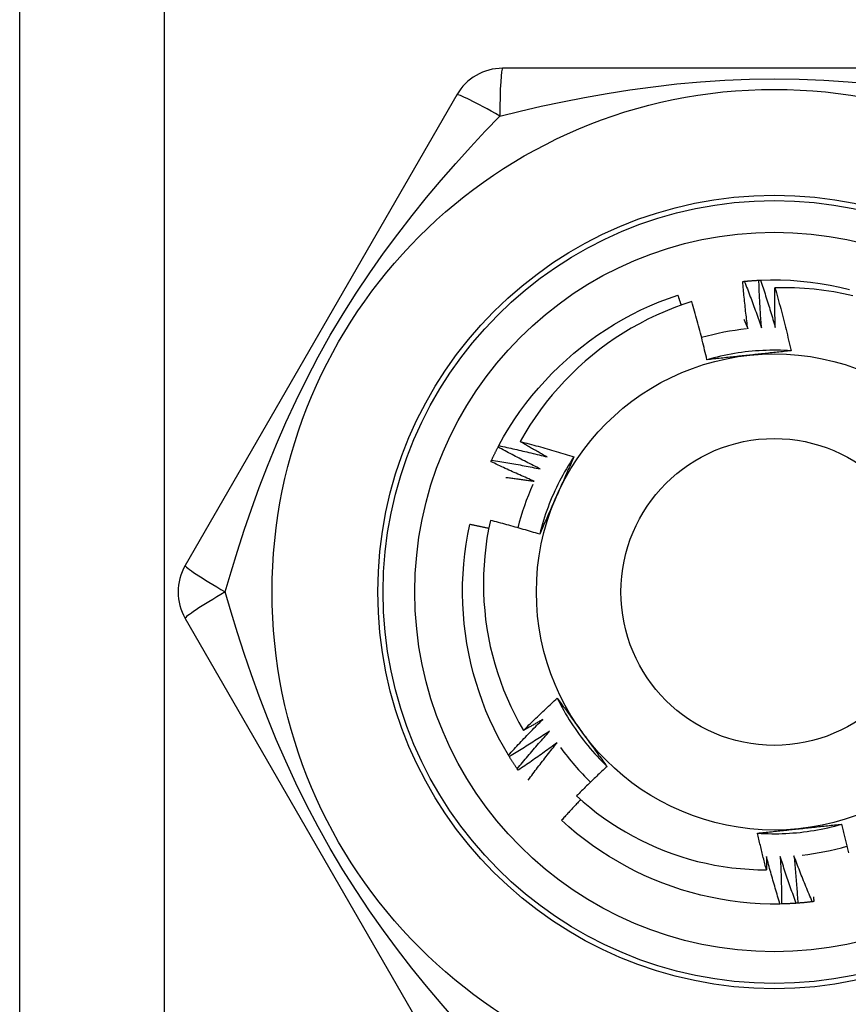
# Model space of a CAD drawing. Header units: inches. Extents: x 7 to 174, y 10 to 93.
# Tile 36 of 132: x 40.781 to 41.089, y 30.531 to 30.897. Entities that reach past the tile are written whole.
import ezdxf

# ---------------------------------------------------------------- set-up
doc = ezdxf.new("R2010")
doc.units = ezdxf.units.IN
doc.header["$MEASUREMENT"] = 0
doc.layers.add('Visible Edges(ANSI)', color=7, linetype='Continuous', lineweight=25)
doc.layers.add('Visible Tangent Edges(ANSI)', color=7, linetype='Continuous', lineweight=25)

msp = doc.modelspace()

# ---------------------------------------------------------------- linework, layer by layer
at = {"layer": 'Visible Edges(ANSI)'}
for p, q in [((40.78057, 30.31732), (40.78057, 69.43714)), ((41.16272, 30.8792), (40.96042, 30.8792)), ((40.94337, 30.86936), (40.84222, 30.69416)), ((40.9587, 30.73824), (40.95898, 30.73877)), ((40.84222, 30.67447), (40.94337, 30.49928)), ((40.9629, 30.62304), (40.96259, 30.62356)), ((40.96622, 30.618), (40.96587, 30.6185)), ((41.0643, 30.56821), (41.06369, 30.56819))]:
    msp.add_line(p, q, dxfattribs=at)
at = {"layer": 'Visible Edges(ANSI)', "flags": 128}
for points in [[(41.04981, 30.79986), (41.04984, 30.79986), (41.04986, 30.79987), (41.04989, 30.79987), (41.04991, 30.79987), (41.04994, 30.79987), (41.04996, 30.79988), (41.04999, 30.79988), (41.05001, 30.79988), (41.05004, 30.79988), (41.05006, 30.79989), (41.05009, 30.79989), (41.05011, 30.79989), (41.05014, 30.79989), (41.05016, 30.7999), (41.05019, 30.7999), (41.05021, 30.7999), (41.05024, 30.7999), (41.05026, 30.79991), (41.05029, 30.79991), (41.05031, 30.79991), (41.05034, 30.79991), (41.05036, 30.79992), (41.05039, 30.79992), (41.05041, 30.79992)], [(41.05171, 30.78225), (41.05162, 30.78298), (41.05152, 30.78371), (41.05143, 30.78444), (41.05134, 30.78518), (41.05125, 30.78591), (41.05116, 30.78664), (41.05107, 30.78737), (41.05099, 30.78811), (41.0509, 30.78884), (41.05082, 30.78957), (41.05074, 30.79031), (41.05066, 30.79104), (41.05058, 30.79178), (41.0505, 30.79251), (41.05043, 30.79324), (41.05035, 30.79398), (41.05028, 30.79471), (41.05021, 30.79545), (41.05014, 30.79618), (41.05007, 30.79692), (41.05001, 30.79765), (41.04994, 30.79839), (41.04988, 30.79913), (41.04981, 30.79986)], [(41.05041, 30.79992), (41.05064, 30.79994), (41.05086, 30.79996), (41.05109, 30.79998), (41.05131, 30.8), (41.05154, 30.80002), (41.05176, 30.80004), (41.05199, 30.80006), (41.05222, 30.80008), (41.05244, 30.8001), (41.05267, 30.80012), (41.05289, 30.80013), (41.05312, 30.80015), (41.05334, 30.80017), (41.05357, 30.80018), (41.05379, 30.8002), (41.05402, 30.80021), (41.05425, 30.80022), (41.05447, 30.80024), (41.0547, 30.80025), (41.05492, 30.80026), (41.05515, 30.80028), (41.05537, 30.80029), (41.0556, 30.8003), (41.05582, 30.80031)], [(41.05041, 30.79992), (41.0507, 30.79921), (41.05098, 30.79849), (41.05126, 30.79778), (41.05153, 30.79706), (41.05181, 30.79635), (41.05209, 30.79563), (41.05236, 30.79491), (41.05263, 30.79419), (41.05291, 30.79347), (41.05318, 30.79276), (41.05344, 30.79204), (41.05371, 30.79132), (41.05398, 30.79059), (41.05424, 30.78987), (41.0545, 30.78915), (41.05477, 30.78843), (41.05503, 30.78771), (41.05529, 30.78698), (41.05554, 30.78626), (41.0558, 30.78553), (41.05605, 30.78481), (41.05631, 30.78408), (41.05656, 30.78336), (41.05681, 30.78263)], [(41.05583, 30.80032), (41.05585, 30.80032), (41.05588, 30.80032), (41.0559, 30.80032), (41.05593, 30.80032), (41.05595, 30.80032), (41.05598, 30.80032), (41.056, 30.80033), (41.05603, 30.80033), (41.05605, 30.80033), (41.05608, 30.80033), (41.0561, 30.80033), (41.05613, 30.80033), (41.05615, 30.80033), (41.05618, 30.80033), (41.0562, 30.80033), (41.05623, 30.80034), (41.05625, 30.80034), (41.05628, 30.80034), (41.0563, 30.80034), (41.05633, 30.80034), (41.05635, 30.80034), (41.05638, 30.80034), (41.0564, 30.80034), (41.05643, 30.80034)], [(41.05681, 30.78263), (41.05675, 30.78336), (41.0567, 30.7841), (41.05664, 30.78484), (41.05659, 30.78557), (41.05654, 30.78631), (41.05649, 30.78704), (41.05644, 30.78778), (41.05639, 30.78852), (41.05634, 30.78925), (41.0563, 30.78999), (41.05626, 30.79073), (41.05621, 30.79146), (41.05617, 30.7922), (41.05613, 30.79294), (41.0561, 30.79368), (41.05606, 30.79441), (41.05603, 30.79515), (41.05599, 30.79589), (41.05596, 30.79663), (41.05593, 30.79736), (41.0559, 30.7981), (41.05588, 30.79884), (41.05585, 30.79958), (41.05583, 30.80032)], [(41.05643, 30.80034), (41.06015, 30.80045), (41.06387, 30.80043), (41.06758, 30.80028), (41.07129, 30.80002), (41.07499, 30.79964), (41.07867, 30.79913), (41.08233, 30.79851), (41.08598, 30.79778), (41.0896, 30.79693)], [(41.05643, 30.80034), (41.05667, 30.79962), (41.05692, 30.79889), (41.05716, 30.79816), (41.0574, 30.79743), (41.05764, 30.7967), (41.05788, 30.79597), (41.05811, 30.79524), (41.05835, 30.79451), (41.05858, 30.79378), (41.05882, 30.79305), (41.05905, 30.79231), (41.05928, 30.79158), (41.0595, 30.79085), (41.05973, 30.79011), (41.05996, 30.78938), (41.06018, 30.78864), (41.0604, 30.78791), (41.06062, 30.78717), (41.06084, 30.78643), (41.06106, 30.7857), (41.06128, 30.78496), (41.06149, 30.78422), (41.06171, 30.78348), (41.06192, 30.78274)], [(41.06192, 30.78274), (41.0619, 30.78336), (41.06189, 30.78397), (41.06187, 30.78459), (41.06186, 30.7852), (41.06185, 30.78582), (41.06184, 30.78643), (41.06183, 30.78705), (41.06182, 30.78766), (41.06181, 30.78828), (41.0618, 30.7889), (41.0618, 30.78951), (41.06179, 30.79013), (41.06179, 30.79074), (41.06178, 30.79136), (41.06178, 30.79197), (41.06178, 30.79259), (41.06178, 30.7932), (41.06178, 30.79382), (41.06178, 30.79444), (41.06179, 30.79505), (41.06179, 30.79567), (41.06179, 30.79628), (41.0618, 30.7969), (41.06181, 30.79751)], [(41.09085, 30.7945), (41.08728, 30.79528), (41.08369, 30.79595), (41.08007, 30.7965), (41.07644, 30.79694), (41.0728, 30.79726), (41.06914, 30.79746), (41.06548, 30.79755), (41.06181, 30.79751)], [(41.06181, 30.79751), (41.06209, 30.79655), (41.06236, 30.79558), (41.06264, 30.79461), (41.06291, 30.79363), (41.06318, 30.79266), (41.06344, 30.79169), (41.0637, 30.79072), (41.06397, 30.78974), (41.06422, 30.78877), (41.06448, 30.78779), (41.06473, 30.78682), (41.06499, 30.78584), (41.06523, 30.78486), (41.06548, 30.78389), (41.06572, 30.78291), (41.06597, 30.78193), (41.0662, 30.78095), (41.06644, 30.77997), (41.06667, 30.77899), (41.0669, 30.77801), (41.06713, 30.77702), (41.06736, 30.77604), (41.06758, 30.77506), (41.0678, 30.77407)], [(40.95898, 30.73877), (40.96078, 30.74203), (40.96269, 30.74522), (40.96469, 30.74835), (40.9668, 30.75141), (40.96901, 30.7544), (40.97131, 30.75732), (40.97371, 30.76016), (40.97619, 30.76293), (40.97876, 30.76562), (40.98141, 30.76823), (40.98414, 30.77075), (40.98696, 30.77318), (40.98984, 30.77553), (40.9928, 30.77779), (40.99582, 30.77995), (40.99892, 30.78201), (41.00207, 30.78398), (41.00529, 30.78585), (41.00856, 30.78761), (41.01189, 30.78926), (41.01527, 30.79081), (41.0187, 30.79225), (41.02217, 30.79357), (41.02569, 30.79478)], [(41.03086, 30.79236), (41.02752, 30.79125), (41.02421, 30.79004), (41.02094, 30.78872), (41.01771, 30.7873), (41.01453, 30.78577), (41.0114, 30.78415), (41.00833, 30.78244), (41.00532, 30.78063), (41.00237, 30.77873), (40.99947, 30.77673), (40.99665, 30.77465), (40.99388, 30.77247), (40.99119, 30.77021), (40.98857, 30.76786), (40.98602, 30.76542), (40.98355, 30.76291), (40.98116, 30.76032), (40.97886, 30.75765), (40.97664, 30.75492), (40.97452, 30.75212), (40.97248, 30.74926), (40.97054, 30.74633), (40.96869, 30.74334), (40.96694, 30.7403)], [(41.02695, 30.79105), (41.0269, 30.79121), (41.02685, 30.79136), (41.0268, 30.79152), (41.02675, 30.79167), (41.02669, 30.79183), (41.02664, 30.79199), (41.02659, 30.79214), (41.02654, 30.7923), (41.02648, 30.79245), (41.02643, 30.79261), (41.02638, 30.79276), (41.02633, 30.79292), (41.02627, 30.79307), (41.02622, 30.79323), (41.02617, 30.79338), (41.02612, 30.79354), (41.02606, 30.79369), (41.02601, 30.79385), (41.02596, 30.794), (41.0259, 30.79416), (41.02585, 30.79431), (41.0258, 30.79447), (41.02575, 30.79462), (41.02569, 30.79478)], [(41.03649, 30.77072), (41.03628, 30.77163), (41.03607, 30.77254), (41.03585, 30.77345), (41.03564, 30.77435), (41.03542, 30.77526), (41.0352, 30.77616), (41.03498, 30.77707), (41.03475, 30.77797), (41.03453, 30.77888), (41.0343, 30.77978), (41.03407, 30.78068), (41.03383, 30.78159), (41.0336, 30.78249), (41.03336, 30.78339), (41.03312, 30.78429), (41.03288, 30.78519), (41.03263, 30.78609), (41.03238, 30.78698), (41.03214, 30.78788), (41.03188, 30.78878), (41.03163, 30.78967), (41.03137, 30.79057), (41.03112, 30.79147), (41.03086, 30.79236)], [(41.05028, 30.78576), (41.05034, 30.78562), (41.0504, 30.78547), (41.05046, 30.78532), (41.05052, 30.78518), (41.05058, 30.78503), (41.05064, 30.78489), (41.0507, 30.78474), (41.05076, 30.78459), (41.05082, 30.78445), (41.05088, 30.7843), (41.05094, 30.78415), (41.051, 30.78401), (41.05106, 30.78386), (41.05112, 30.78372), (41.05118, 30.78357), (41.05124, 30.78342), (41.0513, 30.78328), (41.05136, 30.78313), (41.05142, 30.78298), (41.05148, 30.78284), (41.05154, 30.78269), (41.0516, 30.78254), (41.05166, 30.7824), (41.05171, 30.78225)], [(41.0678, 30.77407), (41.06649, 30.77415), (41.06517, 30.77421), (41.06385, 30.77425), (41.06253, 30.77428), (41.06121, 30.77428), (41.05989, 30.77426), (41.05858, 30.77423), (41.05726, 30.77417), (41.05594, 30.7741), (41.05462, 30.77401), (41.05331, 30.7739), (41.052, 30.77377), (41.05069, 30.77362), (41.04938, 30.77345), (41.04807, 30.77326), (41.04677, 30.77305), (41.04547, 30.77283), (41.04417, 30.77258), (41.04288, 30.77232), (41.04159, 30.77204), (41.04031, 30.77174), (41.03903, 30.77142), (41.03776, 30.77108), (41.03649, 30.77072)], [(41.0678, 30.77407), (41.06716, 30.774), (41.06652, 30.77393), (41.06588, 30.77386), (41.06524, 30.77379), (41.06459, 30.77372), (41.06395, 30.77365), (41.06331, 30.77358), (41.06267, 30.77351), (41.06202, 30.77344), (41.06138, 30.77337), (41.06073, 30.7733), (41.06009, 30.77324), (41.05944, 30.77317), (41.0588, 30.7731), (41.05815, 30.77303), (41.0575, 30.77296), (41.05686, 30.77289), (41.05621, 30.77282), (41.05556, 30.77276), (41.05491, 30.77269), (41.05426, 30.77262), (41.05361, 30.77255), (41.05296, 30.77248), (41.05231, 30.77241)], [(41.05231, 30.77241), (41.05164, 30.77234), (41.05098, 30.77227), (41.05032, 30.7722), (41.04965, 30.77214), (41.04899, 30.77207), (41.04833, 30.772), (41.04767, 30.77193), (41.04701, 30.77186), (41.04635, 30.77179), (41.04569, 30.77172), (41.04503, 30.77165), (41.04437, 30.77158), (41.04371, 30.77151), (41.04305, 30.77144), (41.04239, 30.77136), (41.04174, 30.77129), (41.04108, 30.77122), (41.04042, 30.77115), (41.03976, 30.77108), (41.03911, 30.77101), (41.03845, 30.77094), (41.0378, 30.77087), (41.03714, 30.77079), (41.03649, 30.77072)], [(40.96694, 30.7403), (40.96778, 30.74008), (40.96862, 30.73986), (40.96946, 30.73964), (40.9703, 30.73942), (40.97114, 30.7392), (40.97197, 30.73897), (40.97281, 30.73874), (40.97365, 30.73851), (40.97448, 30.73828), (40.97532, 30.73805), (40.97615, 30.73781), (40.97698, 30.73758), (40.97782, 30.73734), (40.97865, 30.7371), (40.97948, 30.73686), (40.98032, 30.73661), (40.98115, 30.73637), (40.98198, 30.73612), (40.98281, 30.73587), (40.98364, 30.73562), (40.98447, 30.73537), (40.9853, 30.73511), (40.98613, 30.73485), (40.98696, 30.7346)], [(40.97694, 30.73457), (40.97652, 30.7348), (40.9761, 30.73503), (40.97568, 30.73527), (40.97526, 30.7355), (40.97484, 30.73574), (40.97442, 30.73597), (40.974, 30.73621), (40.97359, 30.73644), (40.97317, 30.73668), (40.97275, 30.73692), (40.97233, 30.73715), (40.97192, 30.73739), (40.9715, 30.73763), (40.97109, 30.73787), (40.97067, 30.73811), (40.97025, 30.73835), (40.96984, 30.73859), (40.96943, 30.73883), (40.96901, 30.73908), (40.9686, 30.73932), (40.96818, 30.73956), (40.96777, 30.73981), (40.96736, 30.74005), (40.96694, 30.7403)], [(40.95629, 30.73337), (40.95639, 30.73358), (40.95649, 30.73378), (40.95658, 30.73399), (40.95668, 30.73419), (40.95678, 30.73439), (40.95688, 30.7346), (40.95697, 30.7348), (40.95707, 30.73501), (40.95717, 30.73521), (40.95727, 30.73541), (40.95737, 30.73561), (40.95747, 30.73582), (40.95757, 30.73602), (40.95767, 30.73622), (40.95777, 30.73642), (40.95788, 30.73663), (40.95798, 30.73683), (40.95808, 30.73703), (40.95818, 30.73723), (40.95829, 30.73743), (40.95839, 30.73763), (40.9585, 30.73783), (40.9586, 30.73803), (40.95871, 30.73823)], [(40.97444, 30.73011), (40.97378, 30.73043), (40.97312, 30.73076), (40.97245, 30.73108), (40.97179, 30.73141), (40.97113, 30.73174), (40.97047, 30.73207), (40.96981, 30.7324), (40.96915, 30.73273), (40.9685, 30.73307), (40.96784, 30.7334), (40.96718, 30.73374), (40.96653, 30.73408), (40.96587, 30.73442), (40.96522, 30.73476), (40.96456, 30.7351), (40.96391, 30.73544), (40.96325, 30.73579), (40.9626, 30.73613), (40.96195, 30.73648), (40.9613, 30.73683), (40.96065, 30.73718), (40.96, 30.73753), (40.95935, 30.73788), (40.9587, 30.73824)], [(40.95898, 30.73877), (40.95973, 30.73861), (40.96049, 30.73845), (40.96124, 30.73829), (40.96199, 30.73813), (40.96274, 30.73796), (40.96349, 30.7378), (40.96424, 30.73763), (40.96499, 30.73746), (40.96573, 30.73729), (40.96648, 30.73712), (40.96723, 30.73695), (40.96798, 30.73677), (40.96873, 30.7366), (40.96948, 30.73642), (40.97022, 30.73624), (40.97097, 30.73606), (40.97172, 30.73588), (40.97246, 30.7357), (40.97321, 30.73551), (40.97396, 30.73533), (40.9747, 30.73514), (40.97545, 30.73495), (40.97619, 30.73476), (40.97694, 30.73457)], [(40.95604, 30.73282), (40.95605, 30.73285), (40.95606, 30.73287), (40.95607, 30.73289), (40.95608, 30.73292), (40.95609, 30.73294), (40.9561, 30.73296), (40.95611, 30.73298), (40.95613, 30.73301), (40.95614, 30.73303), (40.95615, 30.73305), (40.95616, 30.73308), (40.95617, 30.7331), (40.95618, 30.73312), (40.95619, 30.73314), (40.9562, 30.73317), (40.95621, 30.73319), (40.95622, 30.73321), (40.95623, 30.73324), (40.95624, 30.73326), (40.95625, 30.73328), (40.95626, 30.7333), (40.95627, 30.73333), (40.95628, 30.73335), (40.95629, 30.73337)], [(40.97218, 30.72552), (40.9715, 30.72581), (40.97082, 30.7261), (40.97015, 30.7264), (40.96947, 30.72669), (40.96879, 30.72698), (40.96812, 30.72728), (40.96744, 30.72757), (40.96677, 30.72787), (40.96609, 30.72817), (40.96542, 30.72847), (40.96474, 30.72877), (40.96407, 30.72908), (40.9634, 30.72938), (40.96273, 30.72969), (40.96206, 30.73), (40.96139, 30.73031), (40.96072, 30.73062), (40.96005, 30.73093), (40.95938, 30.73124), (40.95871, 30.73155), (40.95804, 30.73187), (40.95737, 30.73219), (40.95671, 30.73251), (40.95604, 30.73282)], [(40.95629, 30.73337), (40.95705, 30.73325), (40.95781, 30.73313), (40.95857, 30.73301), (40.95933, 30.73289), (40.96009, 30.73276), (40.96084, 30.73264), (40.9616, 30.73251), (40.96236, 30.73238), (40.96311, 30.73225), (40.96387, 30.73212), (40.96463, 30.73198), (40.96538, 30.73185), (40.96614, 30.73171), (40.9669, 30.73157), (40.96765, 30.73143), (40.96841, 30.73129), (40.96916, 30.73115), (40.96992, 30.731), (40.97067, 30.73086), (40.97143, 30.73071), (40.97218, 30.73056), (40.97293, 30.73041), (40.97369, 30.73026), (40.97444, 30.73011)], [(40.98696, 30.7346), (40.98623, 30.7335), (40.98552, 30.73238), (40.98482, 30.73126), (40.98414, 30.73013), (40.98348, 30.72899), (40.98284, 30.72784), (40.98221, 30.72668), (40.98159, 30.72551), (40.981, 30.72433), (40.98042, 30.72315), (40.97986, 30.72195), (40.97932, 30.72075), (40.97879, 30.71954), (40.97828, 30.71832), (40.97779, 30.7171), (40.97732, 30.71587), (40.97687, 30.71463), (40.97643, 30.71339), (40.97601, 30.71214), (40.97561, 30.71088), (40.97523, 30.70962), (40.97487, 30.70835), (40.97452, 30.70708), (40.9742, 30.7058)], [(40.98696, 30.7346), (40.9867, 30.734), (40.98644, 30.73341), (40.98618, 30.73282), (40.98592, 30.73223), (40.98566, 30.73164), (40.98539, 30.73105), (40.98513, 30.73046), (40.98487, 30.72986), (40.98461, 30.72927), (40.98435, 30.72868), (40.98409, 30.72809), (40.98382, 30.72749), (40.98356, 30.7269), (40.9833, 30.72631), (40.98303, 30.72571), (40.98277, 30.72512), (40.9825, 30.72453), (40.98224, 30.72393), (40.98197, 30.72333), (40.98171, 30.72274), (40.98144, 30.72214), (40.98118, 30.72154), (40.98091, 30.72095), (40.98064, 30.72035)], [(40.96159, 30.72697), (40.96204, 30.72692), (40.96248, 30.72686), (40.96292, 30.72681), (40.96336, 30.72675), (40.9638, 30.72669), (40.96424, 30.72664), (40.96468, 30.72658), (40.96513, 30.72652), (40.96557, 30.72646), (40.96601, 30.7264), (40.96645, 30.72634), (40.96689, 30.72628), (40.96733, 30.72622), (40.96777, 30.72616), (40.96821, 30.7261), (40.96866, 30.72604), (40.9691, 30.72598), (40.96954, 30.72591), (40.96998, 30.72585), (40.97042, 30.72579), (40.97086, 30.72572), (40.9713, 30.72566), (40.97174, 30.72559), (40.97218, 30.72552)], [(40.98064, 30.72035), (40.98037, 30.71974), (40.9801, 30.71913), (40.97983, 30.71852), (40.97956, 30.71791), (40.97929, 30.7173), (40.97902, 30.71669), (40.97875, 30.71608), (40.97848, 30.71548), (40.97821, 30.71487), (40.97794, 30.71426), (40.97767, 30.71366), (40.9774, 30.71305), (40.97713, 30.71244), (40.97686, 30.71184), (40.97659, 30.71123), (40.97633, 30.71063), (40.97606, 30.71003), (40.97579, 30.70942), (40.97553, 30.70882), (40.97526, 30.70821), (40.97499, 30.70761), (40.97473, 30.70701), (40.97446, 30.7064), (40.9742, 30.7058)], [(40.95583, 30.71095), (40.95515, 30.70765), (40.95457, 30.70432), (40.9541, 30.70098), (40.95373, 30.69763), (40.95347, 30.69426), (40.95331, 30.69089), (40.95325, 30.6875), (40.9533, 30.68412), (40.95346, 30.68074), (40.95372, 30.67737), (40.95409, 30.67402), (40.95456, 30.67068), (40.95514, 30.66736), (40.95581, 30.66406), (40.9566, 30.66078), (40.95748, 30.65752), (40.95847, 30.65429), (40.95956, 30.6511), (40.96075, 30.64793), (40.96204, 30.6448), (40.96343, 30.64172), (40.96491, 30.63868), (40.96649, 30.6357), (40.96816, 30.63277)], [(40.9742, 30.7058), (40.97344, 30.70603), (40.97268, 30.70626), (40.97192, 30.70649), (40.97115, 30.70672), (40.97039, 30.70695), (40.96963, 30.70718), (40.96887, 30.7074), (40.9681, 30.70762), (40.96734, 30.70784), (40.96657, 30.70806), (40.96581, 30.70828), (40.96504, 30.70849), (40.96428, 30.70871), (40.96351, 30.70892), (40.96275, 30.70913), (40.96198, 30.70934), (40.96121, 30.70955), (40.96044, 30.70975), (40.95968, 30.70996), (40.95891, 30.71016), (40.95814, 30.71036), (40.95737, 30.71056), (40.9566, 30.71075), (40.95583, 30.71095)], [(40.96259, 30.62356), (40.9607, 30.62676), (40.95891, 30.63002), (40.95723, 30.63334), (40.95567, 30.63671), (40.95421, 30.64013), (40.95286, 30.64359), (40.95163, 30.6471), (40.9505, 30.65064), (40.94949, 30.65422), (40.94859, 30.65783), (40.9478, 30.66147), (40.94713, 30.66512), (40.94657, 30.6688), (40.94613, 30.67249), (40.9458, 30.6762), (40.94559, 30.67991), (40.9455, 30.68363), (40.94552, 30.68735), (40.94567, 30.69106), (40.94593, 30.69477), (40.94631, 30.69847), (40.94681, 30.70215), (40.94744, 30.70582), (40.94818, 30.70946)], [(40.95521, 30.70796), (40.95492, 30.70802), (40.95462, 30.70809), (40.95433, 30.70815), (40.95404, 30.70822), (40.95375, 30.70828), (40.95346, 30.70835), (40.95316, 30.70841), (40.95287, 30.70847), (40.95258, 30.70854), (40.95228, 30.7086), (40.95199, 30.70866), (40.9517, 30.70873), (40.95141, 30.70879), (40.95111, 30.70885), (40.95082, 30.70891), (40.95053, 30.70897), (40.95023, 30.70904), (40.94994, 30.7091), (40.94965, 30.70916), (40.94935, 30.70922), (40.94906, 30.70928), (40.94877, 30.70934), (40.94847, 30.7094), (40.94818, 30.70946)], [(40.96816, 30.63277), (40.96867, 30.63328), (40.96918, 30.6338), (40.9697, 30.63431), (40.97021, 30.63482), (40.97073, 30.63533), (40.97125, 30.63584), (40.97176, 30.63635), (40.97228, 30.63685), (40.9728, 30.63736), (40.97333, 30.63787), (40.97385, 30.63837), (40.97437, 30.63887), (40.97489, 30.63938), (40.97542, 30.63988), (40.97594, 30.64038), (40.97647, 30.64088), (40.977, 30.64138), (40.97753, 30.64187), (40.97806, 30.64237), (40.97859, 30.64287), (40.97912, 30.64336), (40.97965, 30.64386), (40.98019, 30.64435), (40.98072, 30.64484)], [(40.98072, 30.64484), (40.9811, 30.64432), (40.98148, 30.6438), (40.98187, 30.64328), (40.98225, 30.64276), (40.98263, 30.64224), (40.98301, 30.64171), (40.98339, 30.64119), (40.98377, 30.64067), (40.98416, 30.64015), (40.98454, 30.63962), (40.98492, 30.6391), (40.9853, 30.63858), (40.98568, 30.63805), (40.98607, 30.63753), (40.98645, 30.637), (40.98683, 30.63648), (40.98721, 30.63595), (40.9876, 30.63542), (40.98798, 30.63489), (40.98836, 30.63437), (40.98875, 30.63384), (40.98913, 30.63331), (40.98952, 30.63278), (40.9899, 30.63225)], [(40.98072, 30.64484), (40.98131, 30.64366), (40.98192, 30.64249), (40.98254, 30.64133), (40.98318, 30.64017), (40.98384, 30.63903), (40.98451, 30.63789), (40.9852, 30.63677), (40.98591, 30.63565), (40.98663, 30.63455), (40.98737, 30.63346), (40.98812, 30.63237), (40.98889, 30.6313), (40.98967, 30.63024), (40.99047, 30.62919), (40.99129, 30.62816), (40.99212, 30.62713), (40.99296, 30.62612), (40.99382, 30.62512), (40.9947, 30.62413), (40.99559, 30.62316), (40.99649, 30.6222), (40.99741, 30.62125), (40.99834, 30.62031), (40.99928, 30.61939)], [(40.96259, 30.62356), (40.96311, 30.62412), (40.96362, 30.62469), (40.96414, 30.62525), (40.96467, 30.62582), (40.96519, 30.62638), (40.96571, 30.62694), (40.96624, 30.62751), (40.96676, 30.62807), (40.96729, 30.62862), (40.96781, 30.62918), (40.96834, 30.62974), (40.96887, 30.6303), (40.9694, 30.63085), (40.96994, 30.63141), (40.97047, 30.63196), (40.971, 30.63251), (40.97154, 30.63306), (40.97208, 30.63361), (40.97261, 30.63416), (40.97315, 30.63471), (40.97369, 30.63526), (40.97423, 30.6358), (40.97478, 30.63635), (40.97532, 30.63689)], [(40.97532, 30.63689), (40.97502, 30.63672), (40.97473, 30.63654), (40.97443, 30.63637), (40.97413, 30.6362), (40.97383, 30.63602), (40.97354, 30.63585), (40.97324, 30.63567), (40.97294, 30.6355), (40.97264, 30.63533), (40.97235, 30.63516), (40.97205, 30.63498), (40.97175, 30.63481), (40.97145, 30.63464), (40.97115, 30.63447), (40.97085, 30.6343), (40.97055, 30.63413), (40.97026, 30.63396), (40.96996, 30.63379), (40.96966, 30.63362), (40.96936, 30.63345), (40.96906, 30.63328), (40.96876, 30.63311), (40.96846, 30.63294), (40.96816, 30.63277)], [(40.9779, 30.63248), (40.97728, 30.63207), (40.97666, 30.63167), (40.97605, 30.63126), (40.97543, 30.63086), (40.97481, 30.63046), (40.97419, 30.63006), (40.97357, 30.62966), (40.97295, 30.62926), (40.97233, 30.62886), (40.97171, 30.62846), (40.97108, 30.62807), (40.97046, 30.62768), (40.96983, 30.62728), (40.96921, 30.62689), (40.96858, 30.6265), (40.96795, 30.62611), (40.96733, 30.62572), (40.9667, 30.62534), (40.96607, 30.62495), (40.96544, 30.62457), (40.9648, 30.62418), (40.96417, 30.6238), (40.96354, 30.62342), (40.9629, 30.62304)], [(40.96587, 30.6185), (40.96636, 30.61909), (40.96685, 30.61969), (40.96734, 30.62028), (40.96783, 30.62087), (40.96832, 30.62146), (40.96882, 30.62205), (40.96931, 30.62263), (40.96981, 30.62322), (40.9703, 30.62381), (40.9708, 30.62439), (40.9713, 30.62498), (40.9718, 30.62556), (40.9723, 30.62614), (40.97281, 30.62672), (40.97331, 30.6273), (40.97382, 30.62788), (40.97432, 30.62846), (40.97483, 30.62904), (40.97534, 30.62961), (40.97585, 30.63019), (40.97636, 30.63076), (40.97687, 30.63134), (40.97738, 30.63191), (40.9779, 30.63248)], [(40.9899, 30.63225), (40.9903, 30.63171), (40.99069, 30.63117), (40.99108, 30.63063), (40.99147, 30.63009), (40.99186, 30.62955), (40.99226, 30.62901), (40.99265, 30.62847), (40.99304, 30.62794), (40.99343, 30.6274), (40.99382, 30.62686), (40.99421, 30.62633), (40.9946, 30.62579), (40.99499, 30.62526), (40.99538, 30.62472), (40.99577, 30.62419), (40.99616, 30.62365), (40.99655, 30.62312), (40.99694, 30.62259), (40.99733, 30.62205), (40.99772, 30.62152), (40.99811, 30.62099), (40.9985, 30.62046), (40.99889, 30.61992), (40.99928, 30.61939)], [(40.9807, 30.62821), (40.98011, 30.62777), (40.97951, 30.62733), (40.97892, 30.6269), (40.97832, 30.62646), (40.97772, 30.62603), (40.97713, 30.62559), (40.97653, 30.62516), (40.97593, 30.62473), (40.97533, 30.6243), (40.97473, 30.62388), (40.97412, 30.62345), (40.97352, 30.62302), (40.97292, 30.6226), (40.97231, 30.62217), (40.97171, 30.62175), (40.9711, 30.62133), (40.97049, 30.62091), (40.96989, 30.62049), (40.96928, 30.62007), (40.96867, 30.61966), (40.96806, 30.61924), (40.96744, 30.61883), (40.96683, 30.61842), (40.96622, 30.618)], [(40.96994, 30.61432), (40.97037, 30.61491), (40.97081, 30.6155), (40.97125, 30.61608), (40.97169, 30.61667), (40.97213, 30.61725), (40.97257, 30.61784), (40.97301, 30.61842), (40.97345, 30.619), (40.9739, 30.61958), (40.97434, 30.62016), (40.97479, 30.62074), (40.97524, 30.62132), (40.97569, 30.6219), (40.97614, 30.62248), (40.97659, 30.62305), (40.97704, 30.62363), (40.9775, 30.62421), (40.97795, 30.62478), (40.97841, 30.62535), (40.97886, 30.62593), (40.97932, 30.6265), (40.97978, 30.62707), (40.98024, 30.62764), (40.9807, 30.62821)], [(40.96587, 30.6185), (40.96575, 30.61869), (40.96562, 30.61887), (40.96549, 30.61906), (40.96537, 30.61925), (40.96524, 30.61944), (40.96511, 30.61962), (40.96499, 30.61981), (40.96486, 30.62), (40.96474, 30.62019), (40.96461, 30.62038), (40.96449, 30.62057), (40.96436, 30.62076), (40.96424, 30.62094), (40.96412, 30.62113), (40.964, 30.62132), (40.96387, 30.62151), (40.96375, 30.6217), (40.96363, 30.6219), (40.96351, 30.62209), (40.96339, 30.62228), (40.96327, 30.62247), (40.96315, 30.62266), (40.96303, 30.62285), (40.96291, 30.62304)], [(40.99928, 30.61939), (40.9988, 30.61895), (40.99832, 30.6185), (40.99783, 30.61805), (40.99735, 30.6176), (40.99688, 30.61714), (40.9964, 30.61669), (40.99592, 30.61624), (40.99544, 30.61578), (40.99497, 30.61533), (40.99449, 30.61487), (40.99402, 30.61442), (40.99355, 30.61396), (40.99307, 30.6135), (40.9926, 30.61304), (40.99213, 30.61258), (40.99166, 30.61212), (40.99119, 30.61166), (40.99072, 30.61119), (40.99026, 30.61073), (40.98979, 30.61027), (40.98932, 30.6098), (40.98886, 30.60934), (40.98839, 30.60887), (40.98793, 30.6084)], [(40.98793, 30.6084), (40.99035, 30.60626), (40.99284, 30.60418), (40.99538, 30.60219), (40.99799, 30.60028), (41.00065, 30.59845), (41.00337, 30.5967), (41.00613, 30.59504), (41.00896, 30.59346), (41.01183, 30.59196), (41.01474, 30.59056), (41.01771, 30.58924), (41.02071, 30.58802), (41.02375, 30.58689), (41.02681, 30.58586), (41.02991, 30.58492), (41.03303, 30.58408), (41.03617, 30.58334), (41.03933, 30.5827), (41.04252, 30.58215), (41.04572, 30.58171), (41.04893, 30.58136), (41.05216, 30.58111), (41.05539, 30.58097), (41.05863, 30.58092)], [(40.98945, 30.60704), (40.98916, 30.60672), (40.98886, 30.60641), (40.98856, 30.60609), (40.98826, 30.60577), (40.98796, 30.60546), (40.98766, 30.60514), (40.98736, 30.60482), (40.98707, 30.6045), (40.98677, 30.60419), (40.98647, 30.60387), (40.98618, 30.60355), (40.98588, 30.60323), (40.98559, 30.60291), (40.98529, 30.60259), (40.985, 30.60227), (40.9847, 30.60195), (40.98441, 30.60163), (40.98412, 30.60131), (40.98382, 30.60099), (40.98353, 30.60067), (40.98324, 30.60034), (40.98294, 30.60002), (40.98265, 30.5997), (40.98236, 30.59937)], [(41.06369, 30.56819), (41.05997, 30.56819), (41.05626, 30.56831), (41.05255, 30.56855), (41.04885, 30.56891), (41.04516, 30.56939), (41.04149, 30.56998), (41.03784, 30.5707), (41.03422, 30.57153), (41.03062, 30.57247), (41.02706, 30.57352), (41.02352, 30.57469), (41.02003, 30.57597), (41.01658, 30.57735), (41.01317, 30.57885), (41.00981, 30.58045), (41.00651, 30.58215), (41.00326, 30.58396), (41.00007, 30.58586), (40.99694, 30.58787), (40.99388, 30.58998), (40.99089, 30.59218), (40.98797, 30.59449), (40.98512, 30.59688), (40.98236, 30.59937)], [(41.05533, 30.59456), (41.05665, 30.59448), (41.05797, 30.59442), (41.05928, 30.59438), (41.0606, 30.59436), (41.06192, 30.59435), (41.06324, 30.59437), (41.06456, 30.59441), (41.06588, 30.59446), (41.0672, 30.59453), (41.06851, 30.59463), (41.06983, 30.59474), (41.07114, 30.59487), (41.07245, 30.59502), (41.07376, 30.59519), (41.07506, 30.59537), (41.07637, 30.59558), (41.07767, 30.59581), (41.07896, 30.59605), (41.08025, 30.59631), (41.08154, 30.5966), (41.08283, 30.5969), (41.08411, 30.59722), (41.08538, 30.59756), (41.08665, 30.59791)], [(41.07083, 30.59622), (41.07149, 30.59629), (41.07216, 30.59636), (41.07282, 30.59643), (41.07348, 30.5965), (41.07415, 30.59657), (41.07481, 30.59664), (41.07547, 30.59671), (41.07613, 30.59678), (41.07679, 30.59685), (41.07745, 30.59692), (41.07811, 30.59699), (41.07877, 30.59706), (41.07943, 30.59713), (41.08009, 30.5972), (41.08074, 30.59727), (41.0814, 30.59734), (41.08206, 30.59741), (41.08271, 30.59748), (41.08337, 30.59755), (41.08403, 30.59762), (41.08468, 30.5977), (41.08534, 30.59777), (41.08599, 30.59784), (41.08665, 30.59791)], [(41.08665, 30.59791), (41.08677, 30.5974), (41.08688, 30.59689), (41.087, 30.59639), (41.08712, 30.59588), (41.08724, 30.59537), (41.08736, 30.59486), (41.08748, 30.59436), (41.0876, 30.59385), (41.08772, 30.59334), (41.08785, 30.59283), (41.08797, 30.59233), (41.08809, 30.59182), (41.08822, 30.59131), (41.08834, 30.59081), (41.08847, 30.5903), (41.0886, 30.5898), (41.08873, 30.58929), (41.08885, 30.58879), (41.08898, 30.58828), (41.08911, 30.58778), (41.08924, 30.58727)], [(41.05533, 30.59456), (41.05597, 30.59463), (41.05661, 30.5947), (41.05726, 30.59477), (41.0579, 30.59484), (41.05854, 30.59491), (41.05918, 30.59498), (41.05983, 30.59505), (41.06047, 30.59512), (41.06111, 30.59519), (41.06176, 30.59526), (41.0624, 30.59533), (41.06305, 30.5954), (41.06369, 30.59547), (41.06434, 30.59554), (41.06498, 30.5956), (41.06563, 30.59567), (41.06628, 30.59574), (41.06693, 30.59581), (41.06758, 30.59588), (41.06822, 30.59595), (41.06887, 30.59601), (41.06952, 30.59608), (41.07018, 30.59615), (41.07083, 30.59622)], [(41.05863, 30.58092), (41.05849, 30.58149), (41.05834, 30.58205), (41.0582, 30.58262), (41.05805, 30.58319), (41.05791, 30.58375), (41.05776, 30.58432), (41.05762, 30.58489), (41.05748, 30.58545), (41.05734, 30.58602), (41.0572, 30.58659), (41.05706, 30.58716), (41.05692, 30.58773), (41.05679, 30.58829), (41.05665, 30.58886), (41.05651, 30.58943), (41.05638, 30.59), (41.05624, 30.59057), (41.05611, 30.59114), (41.05598, 30.59171), (41.05585, 30.59228), (41.05572, 30.59285), (41.05559, 30.59342), (41.05546, 30.59399), (41.05533, 30.59456)], [(41.06888, 30.58616), (41.06895, 30.58543), (41.06903, 30.58469), (41.0691, 30.58396), (41.06917, 30.58323), (41.06925, 30.58249), (41.06931, 30.58176), (41.06938, 30.58102), (41.06945, 30.58029), (41.06951, 30.57955), (41.06958, 30.57882), (41.06964, 30.57808), (41.0697, 30.57734), (41.06976, 30.57661), (41.06982, 30.57587), (41.06988, 30.57514), (41.06993, 30.5744), (41.06998, 30.57366), (41.07004, 30.57293), (41.07009, 30.57219), (41.07014, 30.57145), (41.07018, 30.57072), (41.07023, 30.56998), (41.07028, 30.56924), (41.07032, 30.56851)], [(41.07572, 30.56904), (41.07542, 30.56975), (41.07512, 30.57045), (41.07482, 30.57116), (41.07452, 30.57187), (41.07423, 30.57258), (41.07394, 30.57329), (41.07364, 30.574), (41.07335, 30.57471), (41.07306, 30.57542), (41.07277, 30.57613), (41.07249, 30.57685), (41.0722, 30.57756), (41.07192, 30.57827), (41.07163, 30.57899), (41.07135, 30.5797), (41.07107, 30.58042), (41.07079, 30.58113), (41.07051, 30.58185), (41.07024, 30.58257), (41.06996, 30.58328), (41.06969, 30.584), (41.06942, 30.58472), (41.06915, 30.58544), (41.06888, 30.58616)], [(41.05866, 30.58593), (41.05866, 30.58572), (41.05866, 30.58552), (41.05866, 30.58531), (41.05866, 30.5851), (41.05866, 30.58489), (41.05866, 30.58468), (41.05866, 30.58447), (41.05866, 30.58426), (41.05866, 30.58405), (41.05866, 30.58384), (41.05866, 30.58364), (41.05866, 30.58343), (41.05865, 30.58322), (41.05865, 30.58301), (41.05865, 30.5828), (41.05865, 30.58259), (41.05865, 30.58238), (41.05865, 30.58217), (41.05865, 30.58197), (41.05864, 30.58176), (41.05864, 30.58155), (41.05864, 30.58134), (41.05864, 30.58113), (41.05863, 30.58092)], [(41.06369, 30.56819), (41.06347, 30.56893), (41.06324, 30.56966), (41.06302, 30.5704), (41.0628, 30.57113), (41.06258, 30.57187), (41.06236, 30.5726), (41.06214, 30.57334), (41.06193, 30.57408), (41.06171, 30.57482), (41.0615, 30.57555), (41.06129, 30.57629), (41.06108, 30.57703), (41.06087, 30.57777), (41.06066, 30.57851), (41.06045, 30.57925), (41.06025, 30.57999), (41.06004, 30.58073), (41.05984, 30.58147), (41.05964, 30.58222), (41.05944, 30.58296), (41.05925, 30.5837), (41.05905, 30.58444), (41.05885, 30.58519), (41.05866, 30.58593)], [(41.06377, 30.58591), (41.06381, 30.58518), (41.06385, 30.58444), (41.06388, 30.5837), (41.06392, 30.58297), (41.06395, 30.58223), (41.06398, 30.58149), (41.06401, 30.58075), (41.06404, 30.58002), (41.06407, 30.57928), (41.06409, 30.57854), (41.06412, 30.5778), (41.06414, 30.57707), (41.06416, 30.57633), (41.06418, 30.57559), (41.0642, 30.57485), (41.06421, 30.57411), (41.06423, 30.57338), (41.06424, 30.57264), (41.06426, 30.5719), (41.06427, 30.57116), (41.06428, 30.57042), (41.06428, 30.56968), (41.06429, 30.56895), (41.0643, 30.56821)], [(41.06972, 30.56846), (41.06945, 30.56918), (41.06919, 30.5699), (41.06893, 30.57063), (41.06867, 30.57135), (41.06841, 30.57207), (41.06816, 30.5728), (41.0679, 30.57352), (41.06765, 30.57425), (41.06739, 30.57497), (41.06714, 30.5757), (41.06689, 30.57642), (41.06664, 30.57715), (41.0664, 30.57788), (41.06615, 30.57861), (41.06591, 30.57933), (41.06566, 30.58006), (41.06542, 30.58079), (41.06518, 30.58152), (41.06494, 30.58225), (41.06471, 30.58298), (41.06447, 30.58372), (41.06424, 30.58445), (41.064, 30.58518), (41.06377, 30.58591)], [(41.06972, 30.56846), (41.06949, 30.56845), (41.06927, 30.56843), (41.06904, 30.56842), (41.06881, 30.5684), (41.06859, 30.56839), (41.06836, 30.56837), (41.06814, 30.56836), (41.06791, 30.56835), (41.06769, 30.56834), (41.06746, 30.56833), (41.06723, 30.56831), (41.06701, 30.5683), (41.06678, 30.56829), (41.06656, 30.56828), (41.06633, 30.56828), (41.06611, 30.56827), (41.06588, 30.56826), (41.06565, 30.56825), (41.06543, 30.56824), (41.0652, 30.56824), (41.06498, 30.56823), (41.06475, 30.56822), (41.06452, 30.56822), (41.0643, 30.56821)], [(41.07032, 30.56851), (41.07029, 30.5685), (41.07027, 30.5685), (41.07024, 30.5685), (41.07022, 30.5685), (41.07019, 30.5685), (41.07017, 30.56849), (41.07014, 30.56849), (41.07012, 30.56849), (41.07009, 30.56849), (41.07007, 30.56849), (41.07004, 30.56848), (41.07002, 30.56848), (41.06999, 30.56848), (41.06997, 30.56848), (41.06994, 30.56848), (41.06992, 30.56848), (41.06989, 30.56847), (41.06987, 30.56847), (41.06984, 30.56847), (41.06982, 30.56847), (41.06979, 30.56847), (41.06977, 30.56846), (41.06974, 30.56846), (41.06972, 30.56846)], [(41.07572, 30.56904), (41.0755, 30.56901), (41.07527, 30.56899), (41.07505, 30.56896), (41.07482, 30.56893), (41.0746, 30.56891), (41.07437, 30.56888), (41.07415, 30.56886), (41.07392, 30.56883), (41.0737, 30.56881), (41.07347, 30.56879), (41.07325, 30.56877), (41.07302, 30.56874), (41.0728, 30.56872), (41.07257, 30.5687), (41.07235, 30.56868), (41.07212, 30.56866), (41.0719, 30.56864), (41.07167, 30.56862), (41.07145, 30.5686), (41.07122, 30.56858), (41.071, 30.56856), (41.07077, 30.56854), (41.07055, 30.56853), (41.07032, 30.56851)], [(41.07632, 30.56912), (41.07629, 30.56911), (41.07627, 30.56911), (41.07624, 30.56911), (41.07622, 30.5691), (41.07619, 30.5691), (41.07617, 30.5691), (41.07614, 30.56909), (41.07612, 30.56909), (41.07609, 30.56909), (41.07607, 30.56908), (41.07604, 30.56908), (41.07602, 30.56908), (41.07599, 30.56907), (41.07597, 30.56907), (41.07594, 30.56907), (41.07592, 30.56907), (41.07589, 30.56906), (41.07587, 30.56906), (41.07584, 30.56906), (41.07582, 30.56905), (41.07579, 30.56905), (41.07577, 30.56905), (41.07574, 30.56904), (41.07572, 30.56904)], [(41.07612, 30.57088), (41.07613, 30.57081), (41.07614, 30.57074), (41.07614, 30.57066), (41.07615, 30.57059), (41.07616, 30.57052), (41.07617, 30.57044), (41.07618, 30.57037), (41.07619, 30.57029), (41.07619, 30.57022), (41.0762, 30.57015), (41.07621, 30.57007), (41.07622, 30.57), (41.07623, 30.56993), (41.07624, 30.56985), (41.07624, 30.56978), (41.07625, 30.56971), (41.07626, 30.56963), (41.07627, 30.56956), (41.07628, 30.56948), (41.07629, 30.56941), (41.07629, 30.56934), (41.0763, 30.56926), (41.07631, 30.56919), (41.07632, 30.56912)]]:
    msp.add_lwpolyline(points, dxfattribs=at)
at = {"layer": 'Visible Edges(ANSI)'}
for radius in [0.18701, 0.13386, 0.08858]:
    msp.add_circle((41.06157, 30.68432), radius, dxfattribs=at)
for centre, radius, start, end in [((40.96042, 30.85951), 0.01969, 90, 150), ((41.06157, 30.68432), 0.09843, 96.0181, 105.9569), ((41.06157, 30.68432), 0.09843, 156.0181, 165.9569), ((40.85927, 30.68432), 0.01969, 150, 210), ((41.06157, 30.68432), 0.09843, 216.0181, 225.9569), ((41.06157, 30.68432), 0.09843, 276.0181, 285.9569)]:
    msp.add_arc(centre, radius, start, end, dxfattribs=at)
at = {"layer": 'Visible Tangent Edges(ANSI)'}
msp.add_line((40.83442, 69.43714), (40.83442, 30.31732), dxfattribs=at)
at = {"layer": 'Visible Tangent Edges(ANSI)', "flags": 128}
for points in [[(40.95932, 30.86142), (40.96694, 30.86327), (40.97476, 30.86506), (40.98276, 30.86676), (40.99094, 30.86835), (40.99928, 30.86982), (41.00779, 30.87116), (41.01644, 30.87234), (41.02523, 30.87334), (41.03415, 30.87415), (41.04319, 30.87475), (41.05234, 30.87513), (41.06159, 30.87526), (41.07088, 30.87514), (41.08005, 30.87476), (41.0891, 30.87416), (41.09801, 30.87335)], [(40.85707, 30.68432), (40.85928, 30.69184), (40.86164, 30.69951), (40.86417, 30.70729), (40.86688, 30.71518), (40.86978, 30.72315), (40.87288, 30.73118), (40.87619, 30.73927), (40.87972, 30.74739), (40.88347, 30.75552), (40.88747, 30.76365), (40.89172, 30.77176), (40.89623, 30.77982), (40.90097, 30.78779), (40.90587, 30.79554), (40.91091, 30.80307), (40.91607, 30.81038), (40.92133, 30.81749), (40.92667, 30.82438), (40.93207, 30.83106), (40.93751, 30.83753), (40.94298, 30.8438), (40.94845, 30.84987), (40.9539, 30.85574), (40.95932, 30.86142)], [(40.94297, 30.52485), (40.9375, 30.53114), (40.93205, 30.53764), (40.92664, 30.54434), (40.92129, 30.55125), (40.91602, 30.55836), (40.91086, 30.56568), (40.90582, 30.57321), (40.90092, 30.58094), (40.89618, 30.58888), (40.89166, 30.59697), (40.8874, 30.60509), (40.8834, 30.61322), (40.87964, 30.62135), (40.87612, 30.62945), (40.87283, 30.63752), (40.86974, 30.64554), (40.86685, 30.65349), (40.86415, 30.66136), (40.86163, 30.66913), (40.85928, 30.67679), (40.85707, 30.68432)]]:
    msp.add_lwpolyline(points, dxfattribs=at)
at = {"layer": 'Visible Tangent Edges(ANSI)'}
for radius in [0.14764, 0.14567, 0.05709]:
    msp.add_circle((41.06157, 30.68432), radius, dxfattribs=at)
for centre, major_axis, start_param, end_param in [((40.96042, 30.85951), (0, 0.01969), 0, 1.474012), ((40.96042, 30.85951), (-0.01705, 0.00984), 4.809173, 6.283185), ((40.85927, 30.68432), (-0.01705, 0.00984), 0, 1.474012), ((40.85927, 30.68432), (-0.01705, -0.00984), 4.809173, 6.283185)]:
    msp.add_ellipse(centre, major_axis=major_axis, ratio=0.056054, start_param=start_param, end_param=end_param, dxfattribs=at)

doc.saveas('drawing.dxf')
